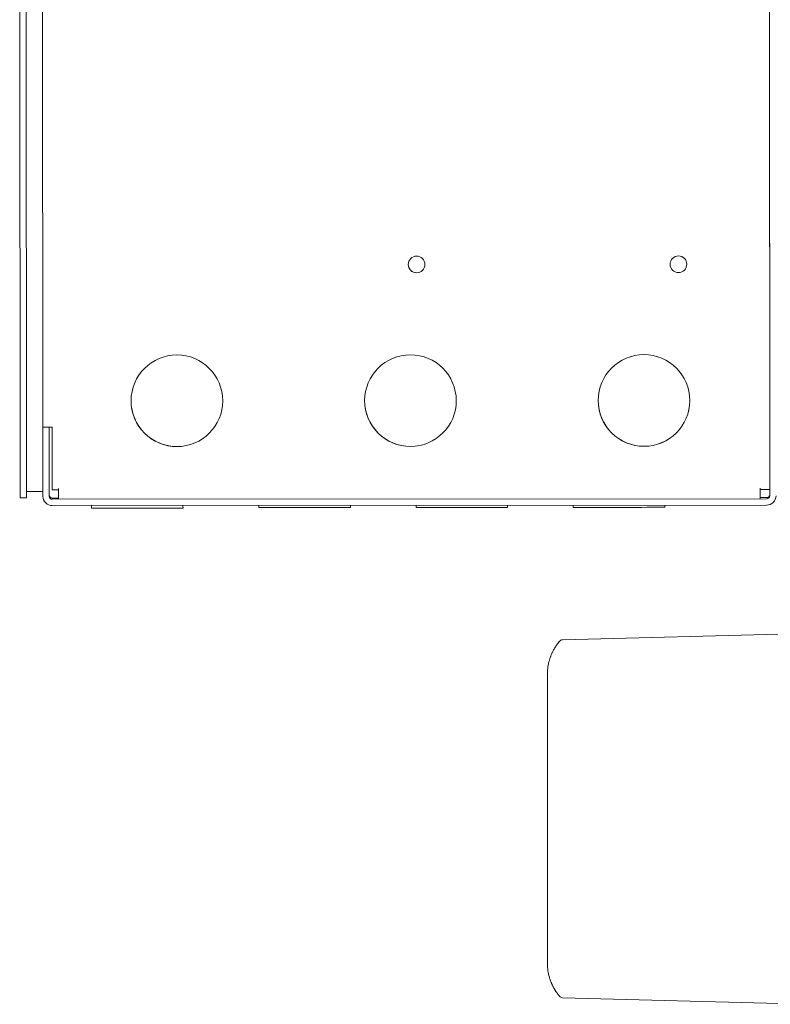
# Model space of a CAD drawing. Header units: inches. Extents: x 1 to 669, y 0 to 417.
# Tile 5 of 256: x 43.6 to 50.76, y 249.74 to 259.14. Entities that reach past the tile are written whole.
import ezdxf

# ---------------------------------------------------------------- set-up
doc = ezdxf.new("R2010")
doc.units = ezdxf.units.IN
doc.header["$LTSCALE"] = 12
doc.header["$MEASUREMENT"] = 0
doc.layers.add('X', color=1, linetype='CONTINUOUS')

msp = doc.modelspace()

# ---------------------------------------------------------------- linework, layer by layer
at = {"layer": 'X', "lineweight": 0}
for p, q in [((43.59644, 263.44886), (43.60223, 254.57387)), ((43.65624, 263.4489), (43.66203, 254.5739)), ((50.75823, 254.65548), (50.75255, 263.35587)), ((50.75271, 263.4158), (50.75846, 254.5954)), ((43.81294, 262.75107), (43.81784, 255.25115)), ((50.75823, 254.66662), (50.755, 259.61455)), ((43.81784, 255.25108), (43.81784, 255.25115)), ((43.81784, 255.25115), (43.81784, 255.25108)), ((43.81784, 255.25108), (43.87764, 255.25111)), ((43.81827, 254.59088), (43.81784, 255.25108)), ((43.87783, 254.96605), (43.87764, 255.25112)), ((43.87764, 255.25111), (43.87764, 255.25112)), ((43.87807, 254.59091), (43.87764, 255.25111)), ((43.90803, 254.65093), (43.90764, 255.25113)), ((43.87807, 254.6026), (43.87793, 254.80705)), ((43.81824, 254.63651), (43.66199, 254.6364)), ((43.66203, 254.5739), (43.66199, 254.6364)), ((43.90803, 254.65093), (43.96803, 254.65097)), ((50.66845, 254.63656), (50.66845, 254.63695)), ((50.66845, 254.63656), (50.66848, 254.57676)), ((43.66203, 254.5739), (43.60223, 254.57387)), ((43.66203, 254.5739), (43.66203, 254.5739)), ((43.90809, 254.57262), (43.96808, 254.57266)), ((50.72848, 254.56538), (43.90809, 254.56093)), ((50.72852, 254.50558), (43.90812, 254.50113)), ((43.96809, 254.56125), (50.66848, 254.56562)), ((44.28083, 254.50138), (44.28084, 254.47722)), ((45.15583, 254.50195), (45.15584, 254.47779)), ((45.88083, 254.50242), (45.88084, 254.48228)), ((46.75583, 254.50299), (46.75584, 254.48285)), ((47.38083, 254.5034), (47.38084, 254.48326)), ((48.25583, 254.50397), (48.25584, 254.48383)), ((48.88083, 254.50438), (48.88084, 254.48423)), ((49.75583, 254.50495), (49.75584, 254.4848)), ((50.66848, 254.57703), (50.72848, 254.57706)), ((51.19447, 253.28259), (48.77976, 253.21936)), ((48.63542, 252.65439), (48.63542, 252.66201)), ((48.63542, 250.51695), (48.63542, 252.50492)), ((48.63542, 250.36749), (48.63542, 250.35987)), ((48.77976, 249.80252), (51.19447, 249.73929))]:
    msp.add_line(p, q, dxfattribs=at)
for centre, start, end in [((48.78079, 253.18), 91.5, 139.985677), ((48.78079, 249.84187), 220.014323, 268.5)]:
    msp.add_arc(centre, 0.03937, start, end, dxfattribs=at)
at = {"layer": 'X', "lineweight": 0, "extrusion": (2.92769e-16, 2.04497e-20, -1)}
for centre, major_axis, start_param, end_param in [((47.38682, 256.8034), (0.0795, 0), -4.7130411, 1.5701442), ((49.88682, 256.80503), (0.0795, 0), -4.7130411, 1.5701442), ((47.38682, 256.80345), (-0.0795, 0), -1.5714485, -0.0003138), ((49.88682, 256.80508), (-0.0795, 0), -1.5714485, -0.0003138)]:
    msp.add_ellipse(centre, major_axis=major_axis, ratio=0.9999997, start_param=start_param, end_param=end_param, dxfattribs=at)
at = {"layer": 'X', "lineweight": 0, "extrusion": (2.92769e-16, 7.85925e-20, -1)}
for centre in [(47.38682, 256.80345), (49.88682, 256.80508)]:
    msp.add_ellipse(centre, major_axis=(0.0795, 0), ratio=0.9999997, start_param=0.0003138, end_param=1.5701442, dxfattribs=at)
at = {"layer": 'X', "lineweight": 0, "extrusion": (2.92769e-16, -5.68959e-20, -1)}
for centre in [(45.09767, 255.50191), (47.32767, 255.50336), (49.55767, 255.50482)]:
    msp.add_ellipse(centre, major_axis=(0.4375, 0), ratio=0.9999997, start_param=-4.7130411, end_param=1.5701442, dxfattribs=at)
at = {"layer": 'X', "lineweight": 0}
for centre, major_axis, ratio, start_param, end_param in [((45.09767, 255.50194), (-0.4375, 0), 0.9999997, 0.0000284, 1.5714485), ((45.09767, 255.50194), (0.4375, 0), 0.9999997, -1.5701442, -0.0000284), ((47.32767, 255.50339), (-0.4375, 0), 0.9999997, 0.0000284, 1.5714485), ((47.32767, 255.50339), (0.4375, 0), 0.9999997, -1.5701442, -0.0000284), ((49.55767, 255.50484), (-0.4375, 0), 0.9999997, 0.0000284, 1.5714485), ((49.55767, 255.50484), (0.4375, 0), 0.9999997, -1.5701442, -0.0000284), ((43.90764, 255.25121), (-0.0898, -0.00006), 0.0008344, -0.0000005, 1.5707958), ((43.90807, 254.60262), (-0.03, 0), 0.9999997, 0.0006521, 1.5714485), ((43.96803, 254.66258), (-0.00002, 0.03), 0.0000005, -1.9662639, -1.5699619), ((43.96803, 254.65105), (0.00006, -0.0898), 0.0000005, -1.5699619, 0), ((50.66843, 254.65542), (0.0898, 0.00006), 0.0008344, -1.5707969, -0.0000005), ((50.72846, 254.60706), (0.03, 0), 0.9999997, -1.5701442, -0.0218845), ((44.71834, 254.4775), (-0.4375, -0.00029), 0.0008344, -0.0000005, 3.1415927), ((46.31834, 254.48256), (-0.4375, -0.00029), 0.0008344, -0.0000005, 3.1415927), ((47.81834, 254.48354), (-0.4375, -0.00029), 0.0008344, -0.0000005, 3.1415927), ((49.31834, 254.48452), (-0.4375, -0.00029), 0.0008344, -0.0000005, 3.1415927), ((49.01424, 252.90581), (0.06373, 0.42686), 0.8748101, 1.4246598, 1.7169329), ((49.01424, 250.11607), (-0.06373, 0.42686), 0.8748101, 1.4246598, 1.7169329)]:
    msp.add_ellipse(centre, major_axis=major_axis, ratio=ratio, start_param=start_param, end_param=end_param, dxfattribs=at)
at = {"layer": 'X', "lineweight": 0, "extrusion": (0, 0, -1)}
msp.add_ellipse((43.87788, 254.88655), major_axis=(-0.00005, 0.0795), ratio=0.0000005, start_param=-0.4852803, end_param=-0.0000001, dxfattribs=at)
at = {"layer": 'X', "lineweight": 0, "extrusion": (2.92769e-16, 4.00027e-20, -1)}
for centre, major_axis, start_param, end_param in [((43.90807, 254.59093), (-0.0898, 0), -1.5714485, -0.0006521), ((50.72846, 254.59538), (0.0898, 0), -0.0006521, 1.5701442)]:
    msp.add_ellipse(centre, major_axis=major_axis, ratio=0.9999997, start_param=start_param, end_param=end_param, dxfattribs=at)
at = {"layer": 'X', "lineweight": 0, "extrusion": (2.92769e-16, -3.49537e-20, -1)}
for centre, major_axis, start_param, end_param in [((43.90807, 254.59093), (-0.03, 0), -1.5714485, -0.0006521), ((50.72846, 254.59538), (0.03, 0), -0.0006521, 1.5701442)]:
    msp.add_ellipse(centre, major_axis=major_axis, ratio=0.9999997, start_param=start_param, end_param=end_param, dxfattribs=at)
at = {"layer": 'X', "lineweight": 0, "extrusion": (3.4637e-16, 8.84955e-25, -1)}
msp.add_ellipse((50.66843, 254.66695), major_axis=(0.00002, -0.03), ratio=0.0000005, start_param=-1.5716308, end_param=-1.1753288, dxfattribs=at)
at = {"layer": 'X', "lineweight": 0, "extrusion": (1.24505e-22, -1.90922e-19, -1)}
msp.add_ellipse((50.66843, 254.65542), major_axis=(0.00006, -0.0898), ratio=0.0000005, start_param=0.0000006, end_param=1.5699625, dxfattribs=at)
at = {"layer": 'X', "lineweight": 0, "extrusion": (2.36305e-16, 1.00205e-21, -1)}
msp.add_ellipse((48.75287, 252.89634), major_axis=(0.00478, 0.24036), ratio=0.4882604, start_param=-1.611472, end_param=-1.570235, dxfattribs=at)
at = {"layer": 'X', "lineweight": 0, "extrusion": (2.36531e-16, -1.15632e-18, -1)}
msp.add_ellipse((48.75287, 250.12554), major_axis=(-0.00478, 0.24036), ratio=0.4882604, start_param=-1.5713577, end_param=-1.5301207, dxfattribs=at)
at = {"layer": 'X', "lineweight": 0}
for points, knots in [([(48.75063, 253.20532), (48.75063, 253.20532), (48.74934, 253.20379), (48.74704, 253.20099), (48.74589, 253.19958), (48.74448, 253.19785), (48.74287, 253.19583), (48.74157, 253.1942), (48.74012, 253.19236), (48.73858, 253.19038), (48.7382, 253.18989), (48.73782, 253.18939), (48.73743, 253.18889), (48.7335, 253.18378), (48.72892, 253.17761), (48.72401, 253.17058), (48.72156, 253.16707), (48.71902, 253.16333), (48.71644, 253.15941), (48.71515, 253.15745), (48.71385, 253.15544), (48.71254, 253.15339), (48.71188, 253.15236), (48.71123, 253.15132), (48.71057, 253.15027), (48.71045, 253.15008), (48.71033, 253.1499), (48.71022, 253.14971), (48.71, 253.14937), (48.70979, 253.14903), (48.70958, 253.14869), (48.70934, 253.14829), (48.70909, 253.14789), (48.70884, 253.14749), (48.70876, 253.14736), (48.70871, 253.14728), (48.70859, 253.14709), (48.70521, 253.14161), (48.70203, 253.1362), (48.6991, 253.13101), (48.69595, 253.12543), (48.69308, 253.12011), (48.69052, 253.11516), (48.69034, 253.11482), (48.69017, 253.11449), (48.69, 253.11416), (48.68748, 253.10927), (48.68526, 253.10475), (48.68334, 253.10071), (48.68237, 253.09869), (48.68148, 253.09678), (48.68066, 253.09501), (48.68025, 253.09412), (48.67986, 253.09326), (48.67948, 253.09243), (48.67929, 253.09202), (48.67911, 253.09161), (48.67893, 253.09121), (48.67884, 253.09102), (48.67875, 253.09082), (48.67867, 253.09063), (48.67858, 253.09043), (48.67852, 253.0903), (48.67841, 253.09005), (48.67659, 253.08598), (48.67454, 253.08128), (48.67232, 253.07587), (48.67121, 253.07317), (48.67006, 253.0703), (48.66887, 253.06724), (48.66828, 253.06571), (48.66768, 253.06414), (48.66707, 253.06253), (48.66676, 253.06172), (48.66646, 253.0609), (48.66615, 253.06007), (48.66599, 253.05965), (48.66584, 253.05923), (48.66568, 253.05881), (48.66553, 253.05839), (48.6654, 253.05804), (48.66522, 253.05754), (48.66291, 253.05121), (48.66098, 253.04554), (48.65938, 253.04058), (48.65778, 253.03563), (48.65649, 253.03141), (48.65547, 253.02793), (48.65494, 253.02612), (48.65447, 253.02452), (48.65408, 253.02312)], [0, 0, 0, 0, 0.125, 0.125, 0.125, 0.1875, 0.1875, 0.1875, 0.2377263, 0.2377263, 0.2377263, 0.25, 0.25, 0.25, 0.375, 0.375, 0.375, 0.4375, 0.4375, 0.4375, 0.46875, 0.46875, 0.46875, 0.484375, 0.484375, 0.484375, 0.4871783, 0.4871783, 0.4871783, 0.4921875, 0.4921875, 0.4921875, 0.4980469, 0.4980469, 0.4980469, 0.5, 0.5, 0.5, 0.5582254, 0.5582254, 0.5582254, 0.6207908, 0.6207908, 0.6207908, 0.625, 0.625, 0.625, 0.6875, 0.6875, 0.6875, 0.71875, 0.71875, 0.71875, 0.734375, 0.734375, 0.734375, 0.7421875, 0.7421875, 0.7421875, 0.7460937, 0.7460937, 0.7460937, 0.75, 0.75, 0.75, 0.8125, 0.8125, 0.8125, 0.84375, 0.84375, 0.84375, 0.859375, 0.859375, 0.859375, 0.8671875, 0.8671875, 0.8671875, 0.8710937, 0.8710937, 0.8710937, 0.875, 0.875, 0.875, 0.9246044, 0.9246044, 0.9246044, 0.9741522, 0.9741522, 0.9741522, 1, 1, 1, 1]), ([(48.63542, 252.66201), (48.63542, 252.66299), (48.63542, 252.66884), (48.63542, 252.67925), (48.63542, 252.68067), (48.63542, 252.68225), (48.63542, 252.68395), (48.63542, 252.68522), (48.63542, 252.68655), (48.63542, 252.68793), (48.63542, 252.68949), (48.63542, 252.6911), (48.63542, 252.69277), (48.63542, 252.69551), (48.63542, 252.69841), (48.63542, 252.70158), (48.63542, 252.70817), (48.63542, 252.71548), (48.63542, 252.7235), (48.63542, 252.72585), (48.63542, 252.72825), (48.63542, 252.73072), (48.63542, 252.73845), (48.63542, 252.7467), (48.63542, 252.75543), (48.63542, 252.75592), (48.63542, 252.75642), (48.63542, 252.75692), (48.63542, 252.76466), (48.63542, 252.77265), (48.63542, 252.78085), (48.63542, 252.78437), (48.63542, 252.78793), (48.63542, 252.79155), (48.63542, 252.79396), (48.63542, 252.79638), (48.63542, 252.79883), (48.63542, 252.79968), (48.63542, 252.80053), (48.63542, 252.80138), (48.63542, 252.80187), (48.63542, 252.80236), (48.63542, 252.80286), (48.63542, 252.80401), (48.63542, 252.80517), (48.63542, 252.80625), (48.63542, 252.83265), (48.63542, 252.86018), (48.63542, 252.88889)], [0, 0, 0, 0, 0.2421875, 0.2421875, 0.2421875, 0.2753906, 0.2753906, 0.2753906, 0.300293, 0.300293, 0.300293, 0.3286135, 0.3286135, 0.3286135, 0.375, 0.375, 0.375, 0.4717255, 0.4717255, 0.4717255, 0.5, 0.5, 0.5, 0.5887051, 0.5887051, 0.5887051, 0.59375, 0.59375, 0.59375, 0.671875, 0.671875, 0.671875, 0.7053904, 0.7053904, 0.7053904, 0.7276952, 0.7276952, 0.7276952, 0.7353999, 0.7353999, 0.7353999, 0.7398267, 0.7398267, 0.7398267, 0.75, 0.75, 0.75, 1, 1, 1, 1]), ([(48.63542, 252.50492), (48.63542, 252.52297), (48.63542, 252.54043), (48.63542, 252.55783), (48.63542, 252.55833), (48.63542, 252.57769), (48.63542, 252.59434), (48.63542, 252.62285), (48.63542, 252.6338), (48.63542, 252.64193), (48.63542, 252.6422), (48.63542, 252.64975), (48.63542, 252.65373), (48.63542, 252.65439)], [0, 0, 0, 0, 0.2421875, 0.2421875, 0.25, 0.25, 0.5, 0.5, 0.7421875, 0.7421875, 0.75, 0.75, 1, 1, 1, 1]), ([(48.63542, 250.51695), (48.63542, 250.51281), (48.63542, 250.50436), (48.63542, 250.49036), (48.63542, 250.48875), (48.63542, 250.48624), (48.63542, 250.48559), (48.63542, 250.48428), (48.63542, 250.48103), (48.63542, 250.47791), (48.63542, 250.47067), (48.63542, 250.46619), (48.63542, 250.45998), (48.63542, 250.45799), (48.63542, 250.45585), (48.63542, 250.45561), (48.63542, 250.45514), (48.63542, 250.45509), (48.63542, 250.45473), (48.63542, 250.45395), (48.63542, 250.453), (48.63542, 250.44949), (48.63542, 250.44555), (48.63542, 250.43819), (48.63542, 250.4355), (48.63542, 250.43116), (48.63542, 250.42967), (48.63542, 250.42774), (48.63542, 250.42735), (48.63542, 250.42657), (48.63542, 250.42616), (48.63542, 250.42541), (48.63542, 250.42095), (48.63542, 250.41668), (48.63542, 250.40944), (48.63542, 250.406), (48.63542, 250.40113), (48.63542, 250.39966), (48.63542, 250.39678), (48.63542, 250.38981), (48.63542, 250.384), (48.63542, 250.37249), (48.63542, 250.36809), (48.63542, 250.36749)], [0, 0, 0, 0, 0.125, 0.125, 0.140625, 0.140625, 0.1484375, 0.1484375, 0.15625, 0.1875, 0.1875, 0.25, 0.25, 0.28125, 0.28125, 0.2851562, 0.2851562, 0.2890625, 0.2890625, 0.296875, 0.3125, 0.3125, 0.375, 0.375, 0.40625, 0.40625, 0.421875, 0.421875, 0.4257812, 0.4257812, 0.4296875, 0.4296875, 0.4375, 0.5, 0.5, 0.5625, 0.5625, 0.59375, 0.59375, 0.625, 0.75, 0.75, 1, 1, 1, 1]), ([(48.63542, 250.13299), (48.63542, 250.16079), (48.63542, 250.18749), (48.63542, 250.21315), (48.63542, 250.21737), (48.63542, 250.22178), (48.63542, 250.22616), (48.63542, 250.22896), (48.63542, 250.23175), (48.63542, 250.23448), (48.63542, 250.23965), (48.63542, 250.24466), (48.63542, 250.24964), (48.63542, 250.25159), (48.63542, 250.25354), (48.63542, 250.25549), (48.63542, 250.26543), (48.63542, 250.27482), (48.63542, 250.28361), (48.63542, 250.28618), (48.63542, 250.2887), (48.63542, 250.29116), (48.63542, 250.2989), (48.63542, 250.30603), (48.63542, 250.31257), (48.63542, 250.31294), (48.63542, 250.31331), (48.63542, 250.31368), (48.63542, 250.32408), (48.63542, 250.33265), (48.63542, 250.33963), (48.63542, 250.34031), (48.63542, 250.341), (48.63542, 250.34161), (48.63542, 250.35267), (48.63542, 250.35886), (48.63542, 250.35987)], [0, 0, 0, 0, 0.2421875, 0.2421875, 0.2421875, 0.2820234, 0.2820234, 0.2820234, 0.3075501, 0.3075501, 0.3075501, 0.3560072, 0.3560072, 0.3560072, 0.375, 0.375, 0.375, 0.4717286, 0.4717286, 0.4717286, 0.5, 0.5, 0.5, 0.588703, 0.588703, 0.588703, 0.59375, 0.59375, 0.59375, 0.7362393, 0.7362393, 0.7362393, 0.75, 0.75, 0.75, 1, 1, 1, 1]), ([(48.65408, 249.99876), (48.6574, 249.98705), (48.66118, 249.97554), (48.66738, 249.95873), (48.66953, 249.95321), (48.67286, 249.94507), (48.67399, 249.94237), (48.6757, 249.93837), (48.67657, 249.93638), (48.67769, 249.93383), (48.67824, 249.9326), (48.67879, 249.93138), (48.67882, 249.93131), (48.67976, 249.92923), (48.68087, 249.92677), (48.68277, 249.92273), (48.68324, 249.92174), (48.68495, 249.91814), (48.68635, 249.91527), (48.68873, 249.9105), (48.68957, 249.90883), (48.69135, 249.90537), (48.69226, 249.90361), (48.69589, 249.89674), (48.69822, 249.89253), (48.7013, 249.88707), (48.70229, 249.88536), (48.70447, 249.88162), (48.70557, 249.87978), (48.70693, 249.87751), (48.70734, 249.87683), (48.70789, 249.87594), (48.70806, 249.87566), (48.70829, 249.87528), (48.70837, 249.87515), (48.70851, 249.87493), (48.70858, 249.87481), (48.70873, 249.87457), (48.70929, 249.87365), (48.70995, 249.8726), (48.71009, 249.87237), (48.71023, 249.87214), (48.71025, 249.87212), (48.71026, 249.8721), (48.71499, 249.86453), (48.71966, 249.85754), (48.7265, 249.84772), (48.72886, 249.84443), (48.73222, 249.83986), (48.7333, 249.83839), (48.73488, 249.83629), (48.73588, 249.83496), (48.73685, 249.83369), (48.73743, 249.83293), (48.73743, 249.83293), (48.73771, 249.83256), (48.73817, 249.83196), (48.73935, 249.83043), (48.74003, 249.82957), (48.74169, 249.82745), (48.7427, 249.82617), (48.7443, 249.82418), (48.74484, 249.82351), (48.74565, 249.82251), (48.74592, 249.82218), (48.74632, 249.82169), (48.74645, 249.82153), (48.74665, 249.82129), (48.74672, 249.82121), (48.74682, 249.82109), (48.74685, 249.82105), (48.74691, 249.82097), (48.74695, 249.82092), (48.74833, 249.81926), (48.74921, 249.81822), (48.75031, 249.81693), (48.75054, 249.81667), (48.75063, 249.81657), (48.75063, 249.81656), (48.75063, 249.81656)], [0, 0, 0, 0, 0.125, 0.125, 0.1875, 0.1875, 0.21875, 0.21875, 0.234375, 0.2421875, 0.24902344, 0.24902344, 0.25683004, 0.25683004, 0.29960755, 0.29960755, 0.3125, 0.3125, 0.34375, 0.34375, 0.359375, 0.359375, 0.375, 0.375, 0.41575928, 0.41575928, 0.4375, 0.4375, 0.46875, 0.46875, 0.484375, 0.484375, 0.4921875, 0.4921875, 0.49609375, 0.49609375, 0.49951172, 0.49951172, 0.5094943, 0.5094943, 0.5123816, 0.5123816, 0.51270458, 0.51270458, 0.51270458, 0.625, 0.625, 0.6875, 0.6875, 0.71875, 0.71875, 0.734375, 0.74902344, 0.74902344, 0.75299072, 0.75299072, 0.78510873, 0.78510873, 0.8125, 0.8125, 0.84375, 0.84375, 0.859375, 0.859375, 0.8671875, 0.8671875, 0.87109375, 0.87109375, 0.87304687, 0.87304687, 0.87402344, 0.87402344, 0.875, 0.875, 0.93113353, 0.93113353, 0.98678357, 0.98678357, 1, 1, 1, 1])]:
    msp.add_open_spline(points, degree=3, knots=knots, dxfattribs=at)
for points in [[(48.71037, 253.08049), (48.71036, 253.08049), (48.71036, 253.08049), (48.71036, 253.08049)], [(48.67364, 252.87312), (48.67364, 252.87312), (48.67364, 252.87311), (48.67364, 252.87311)], [(48.67364, 250.14877), (48.67364, 250.14876), (48.67364, 250.14876), (48.67364, 250.14876)]]:
    msp.add_open_spline(points, degree=3, dxfattribs=at)

doc.saveas('drawing.dxf')
